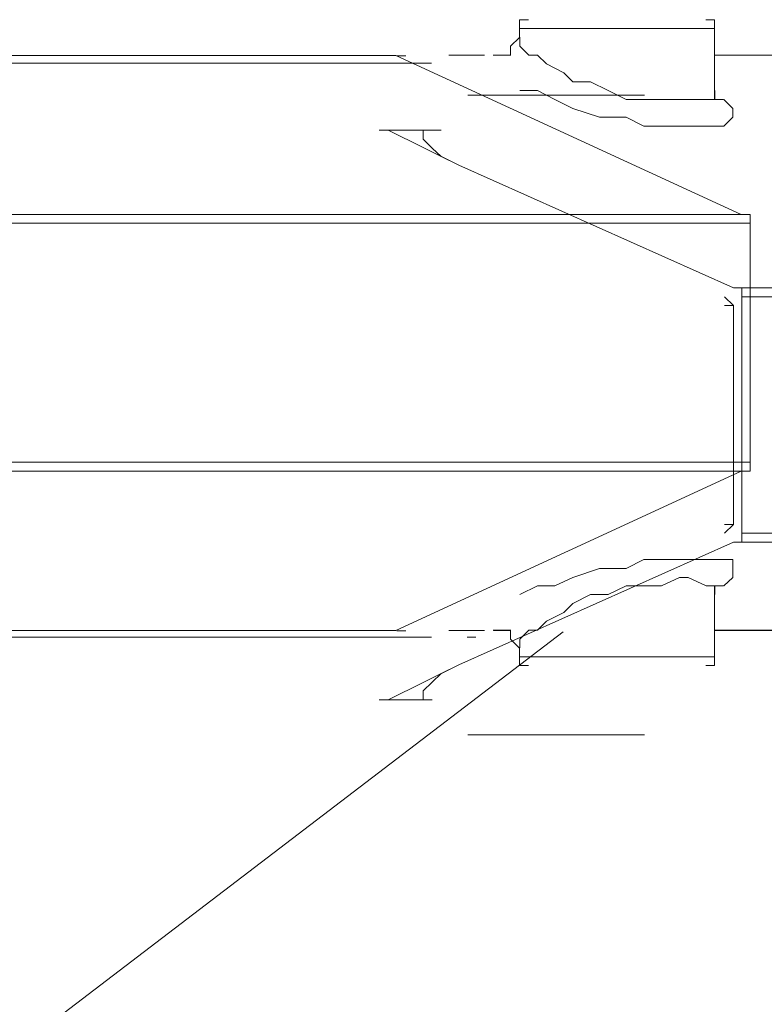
# Model space of a CAD drawing. Extents: x 44 to 177, y -263 to -14.
# Tile 73 of 256: x 140.55 to 142.14, y -200.78 to -198.68. Entities that reach past the tile are written whole.
import ezdxf

# ---------------------------------------------------------------- set-up
doc = ezdxf.new("R2010")
doc.units = 0
doc.header["$MEASUREMENT"] = 0
doc.layers.add('Livello 1', color=7, linetype='Continuous', lineweight=0)

# ---------------------------------------------------------------- blocks, each defined once
blk = doc.blocks.new('Block_0')
at = {"layer": 'Livello 1', "color": 250, "lineweight": 9, "true_color": 0x333333}
for points, knots in [([(141.6404, -198.6761), (141.6404, -198.6761), (141.6214, -198.6761), (141.6214, -198.6761), (141.6214, -198.6761), (141.6214, -198.6951), (141.6214, -198.6951)], [0, 0, 0, 0, 1, 1, 1, 2, 2, 2, 2]), ([(142.0384, -198.6951), (142.0384, -198.6951), (142.0384, -198.6951), (142.0384, -198.6951), (142.0384, -198.6951), (142.0384, -198.6761), (142.0384, -198.6761), (142.0384, -198.6761), (142.0194, -198.6761), (142.0194, -198.6761)], [0, 0, 0, 0, 1, 1, 1, 2, 2, 2, 3, 3, 3, 3]), ([(142.0391, -198.6948), (142.0391, -198.6948), (142.0391, -198.6948), (142.0391, -198.6948), (142.0391, -198.6948), (142.0201, -198.6948), (142.0201, -198.6948), (142.0201, -198.6948), (141.9821, -198.6948), (141.9821, -198.6948), (141.9821, -198.6948), (141.9061, -198.6948), (141.9061, -198.6948), (141.9061, -198.6948), (141.8301, -198.6948), (141.8301, -198.6948), (141.8301, -198.6948), (141.7351, -198.6948), (141.7351, -198.6948), (141.7351, -198.6948), (141.6791, -198.6948), (141.6791, -198.6948), (141.6791, -198.6948), (141.6221, -198.6948), (141.6221, -198.6948)], [0, 0, 0, 0, 1, 1, 1, 2, 2, 2, 3, 3, 3, 4, 4, 4, 5, 5, 5, 6, 6, 6, 7, 7, 7, 8, 8, 8, 8]), ([(141.6214, -198.7141), (141.6214, -198.7141), (141.6024, -198.7331), (141.6024, -198.7331), (141.6024, -198.7331), (141.6024, -198.7521), (141.6024, -198.7521)], [0, 0, 0, 0, 1, 1, 1, 2, 2, 2, 2]), ([(141.6221, -198.7138), (141.6221, -198.7138), (141.6221, -198.7138), (141.6221, -198.7138), (141.6221, -198.7138), (141.6221, -198.7328), (141.6221, -198.7328), (141.6221, -198.7328), (141.6411, -198.7518), (141.6411, -198.7518), (141.6411, -198.7518), (141.6601, -198.7518), (141.6601, -198.7518), (141.6601, -198.7518), (141.6791, -198.7708), (141.6791, -198.7708), (141.6791, -198.7708), (141.7161, -198.7898), (141.7161, -198.7898), (141.7161, -198.7898), (141.7351, -198.8088), (141.7351, -198.8088), (141.7351, -198.8088), (141.7731, -198.8088), (141.7731, -198.8088), (141.7731, -198.8088), (141.8111, -198.8278), (141.8111, -198.8278), (141.8111, -198.8278), (141.8491, -198.8468), (141.8491, -198.8468), (141.8491, -198.8468), (141.8871, -198.8468), (141.8871, -198.8468), (141.8871, -198.8468), (141.9251, -198.8468), (141.9251, -198.8468), (141.9251, -198.8468), (141.9631, -198.8468), (141.9631, -198.8468), (141.9631, -198.8468), (141.9821, -198.8468), (141.9821, -198.8468), (141.9821, -198.8468), (142.0201, -198.8468), (142.0201, -198.8468), (142.0201, -198.8468), (142.0391, -198.8468), (142.0391, -198.8468), (142.0391, -198.8468), (142.0391, -198.8278), (142.0391, -198.8278)], [0, 0, 0, 0, 1, 1, 1, 2, 2, 2, 3, 3, 3, 4, 4, 4, 5, 5, 5, 6, 6, 6, 7, 7, 7, 8, 8, 8, 9, 9, 9, 10, 10, 10, 11, 11, 11, 12, 12, 12, 13, 13, 13, 14, 14, 14, 15, 15, 15, 16, 16, 16, 17, 17, 17, 17]), ([(90.7283, -198.7525), (90.7283, -198.7525), (91.5993, -198.7525), (91.5993, -198.7525), (91.5993, -198.7525), (92.5073, -198.7525), (92.5073, -198.7525), (92.5073, -198.7525), (93.4353, -198.7525), (93.4353, -198.7525), (93.4353, -198.7525), (94.3813, -198.7525), (94.3813, -198.7525), (94.3813, -198.7525), (95.3463, -198.7525), (95.3463, -198.7525), (95.3463, -198.7525), (96.3493, -198.7525), (96.3493, -198.7525), (96.3493, -198.7525), (97.3533, -198.7525), (97.3533, -198.7525), (97.3533, -198.7525), (98.3943, -198.7525), (98.3943, -198.7525), (98.3943, -198.7525), (99.4343, -198.7525), (99.4343, -198.7525), (99.4343, -198.7525), (100.5133, -198.7525), (100.5133, -198.7525), (100.5133, -198.7525), (101.5923, -198.7525), (101.5923, -198.7525), (101.5923, -198.7525), (102.6903, -198.7525), (102.6903, -198.7525), (102.6903, -198.7525), (103.8073, -198.7525), (103.8073, -198.7525), (103.8073, -198.7525), (104.9233, -198.7525), (104.9233, -198.7525), (104.9233, -198.7525), (106.0593, -198.7525), (106.0593, -198.7525), (106.0593, -198.7525), (107.2133, -198.7525), (107.2133, -198.7525), (107.2133, -198.7525), (108.3683, -198.7525), (108.3683, -198.7525), (108.3683, -198.7525), (109.5413, -198.7525), (109.5413, -198.7525), (109.5413, -198.7525), (110.7153, -198.7525), (110.7153, -198.7525), (110.7153, -198.7525), (111.8883, -198.7525), (111.8883, -198.7525), (111.8883, -198.7525), (113.0803, -198.7525), (113.0803, -198.7525), (113.0803, -198.7525), (114.2543, -198.7525), (114.2543, -198.7525), (114.2543, -198.7525), (115.4463, -198.7525), (115.4463, -198.7525), (115.4463, -198.7525), (116.6393, -198.7525), (116.6393, -198.7525), (116.6393, -198.7525), (117.8123, -198.7525), (117.8123, -198.7525), (117.8123, -198.7525), (119.0043, -198.7525), (119.0043, -198.7525), (119.0043, -198.7525), (120.1783, -198.7525), (120.1783, -198.7525), (120.1783, -198.7525), (121.3703, -198.7525), (121.3703, -198.7525), (121.3703, -198.7525), (122.5443, -198.7525), (122.5443, -198.7525), (122.5443, -198.7525), (123.6983, -198.7525), (123.6983, -198.7525), (123.6983, -198.7525), (124.8533, -198.7525), (124.8533, -198.7525), (124.8533, -198.7525), (126.0073, -198.7525), (126.0073, -198.7525), (126.0073, -198.7525), (127.1433, -198.7525), (127.1433, -198.7525), (127.1433, -198.7525), (128.2783, -198.7525), (128.2783, -198.7525), (128.2783, -198.7525), (129.3763, -198.7525), (129.3763, -198.7525), (129.3763, -198.7525), (130.4933, -198.7525), (130.4933, -198.7525), (130.4933, -198.7525), (131.5723, -198.7525), (131.5723, -198.7525), (131.5723, -198.7525), (132.6313, -198.7525), (132.6313, -198.7525), (132.6313, -198.7525), (133.6913, -198.7525), (133.6913, -198.7525), (133.6913, -198.7525), (134.7133, -198.7525), (134.7133, -198.7525), (134.7133, -198.7525), (135.7353, -198.7525), (135.7353, -198.7525), (135.7353, -198.7525), (136.7203, -198.7525), (136.7203, -198.7525), (136.7203, -198.7525), (137.7043, -198.7525), (137.7043, -198.7525), (137.7043, -198.7525), (138.6503, -198.7525), (138.6503, -198.7525), (138.6503, -198.7525), (139.5773, -198.7525), (139.5773, -198.7525), (139.5773, -198.7525), (140.4673, -198.7525), (140.4673, -198.7525), (140.4673, -198.7525), (141.3383, -198.7525), (141.3383, -198.7525)], [0, 0, 0, 0, 1, 1, 1, 2, 2, 2, 3, 3, 3, 4, 4, 4, 5, 5, 5, 6, 6, 6, 7, 7, 7, 8, 8, 8, 9, 9, 9, 10, 10, 10, 11, 11, 11, 12, 12, 12, 13, 13, 13, 14, 14, 14, 15, 15, 15, 16, 16, 16, 17, 17, 17, 18, 18, 18, 19, 19, 19, 20, 20, 20, 21, 21, 21, 22, 22, 22, 23, 23, 23, 24, 24, 24, 25, 25, 25, 26, 26, 26, 27, 27, 27, 28, 28, 28, 29, 29, 29, 30, 30, 30, 31, 31, 31, 32, 32, 32, 33, 33, 33, 34, 34, 34, 35, 35, 35, 36, 36, 36, 37, 37, 37, 38, 38, 38, 39, 39, 39, 40, 40, 40, 41, 41, 41, 42, 42, 42, 43, 43, 43, 44, 44, 44, 45, 45, 45, 46, 46, 46, 47, 47, 47, 47]), ([(141.3573, -198.7525), (141.3573, -198.7525), (140.4863, -198.7525), (140.4863, -198.7525), (140.4863, -198.7525), (139.5773, -198.7525), (139.5773, -198.7525), (139.5773, -198.7525), (138.6503, -198.7525), (138.6503, -198.7525), (138.6503, -198.7525), (137.7043, -198.7525), (137.7043, -198.7525), (137.7043, -198.7525), (136.7393, -198.7525), (136.7393, -198.7525), (136.7393, -198.7525), (135.7353, -198.7525), (135.7353, -198.7525), (135.7353, -198.7525), (134.7323, -198.7525), (134.7323, -198.7525), (134.7323, -198.7525), (133.6913, -198.7525), (133.6913, -198.7525), (133.6913, -198.7525), (132.6503, -198.7525), (132.6503, -198.7525), (132.6503, -198.7525), (131.5723, -198.7525), (131.5723, -198.7525), (131.5723, -198.7525), (130.4933, -198.7525), (130.4933, -198.7525), (130.4933, -198.7525), (129.3953, -198.7525), (129.3953, -198.7525), (129.3953, -198.7525), (128.2783, -198.7525), (128.2783, -198.7525), (128.2783, -198.7525), (127.1433, -198.7525), (127.1433, -198.7525), (127.1433, -198.7525), (126.0073, -198.7525), (126.0073, -198.7525), (126.0073, -198.7525), (124.8723, -198.7525), (124.8723, -198.7525), (124.8723, -198.7525), (123.6983, -198.7525), (123.6983, -198.7525), (123.6983, -198.7525), (122.5443, -198.7525), (122.5443, -198.7525), (122.5443, -198.7525), (121.3703, -198.7525), (121.3703, -198.7525), (121.3703, -198.7525), (120.1783, -198.7525), (120.1783, -198.7525), (120.1783, -198.7525), (119.0043, -198.7525), (119.0043, -198.7525), (119.0043, -198.7525), (117.8123, -198.7525), (117.8123, -198.7525), (117.8123, -198.7525), (116.6393, -198.7525), (116.6393, -198.7525), (116.6393, -198.7525), (115.4463, -198.7525), (115.4463, -198.7525), (115.4463, -198.7525), (114.2543, -198.7525), (114.2543, -198.7525), (114.2543, -198.7525), (113.0623, -198.7525), (113.0623, -198.7525), (113.0623, -198.7525), (111.8883, -198.7525), (111.8883, -198.7525), (111.8883, -198.7525), (110.7153, -198.7525), (110.7153, -198.7525), (110.7153, -198.7525), (109.5413, -198.7525), (109.5413, -198.7525), (109.5413, -198.7525), (108.3683, -198.7525), (108.3683, -198.7525), (108.3683, -198.7525), (107.2133, -198.7525), (107.2133, -198.7525), (107.2133, -198.7525), (106.0593, -198.7525), (106.0593, -198.7525), (106.0593, -198.7525), (104.9233, -198.7525), (104.9233, -198.7525), (104.9233, -198.7525), (103.8073, -198.7525), (103.8073, -198.7525), (103.8073, -198.7525), (102.6903, -198.7525), (102.6903, -198.7525), (102.6903, -198.7525), (101.5923, -198.7525), (101.5923, -198.7525), (101.5923, -198.7525), (100.4943, -198.7525), (100.4943, -198.7525), (100.4943, -198.7525), (99.4343, -198.7525), (99.4343, -198.7525), (99.4343, -198.7525), (98.3753, -198.7525), (98.3753, -198.7525), (98.3753, -198.7525), (97.3533, -198.7525), (97.3533, -198.7525), (97.3533, -198.7525), (96.3313, -198.7525), (96.3313, -198.7525), (96.3313, -198.7525), (95.3463, -198.7525), (95.3463, -198.7525), (95.3463, -198.7525), (94.3623, -198.7525), (94.3623, -198.7525), (94.3623, -198.7525), (93.4163, -198.7525), (93.4163, -198.7525), (93.4163, -198.7525), (92.4883, -198.7525), (92.4883, -198.7525), (92.4883, -198.7525), (91.5993, -198.7525), (91.5993, -198.7525), (91.5993, -198.7525), (90.7283, -198.7525), (90.7283, -198.7525)], [0, 0, 0, 0, 1, 1, 1, 2, 2, 2, 3, 3, 3, 4, 4, 4, 5, 5, 5, 6, 6, 6, 7, 7, 7, 8, 8, 8, 9, 9, 9, 10, 10, 10, 11, 11, 11, 12, 12, 12, 13, 13, 13, 14, 14, 14, 15, 15, 15, 16, 16, 16, 17, 17, 17, 18, 18, 18, 19, 19, 19, 20, 20, 20, 21, 21, 21, 22, 22, 22, 23, 23, 23, 24, 24, 24, 25, 25, 25, 26, 26, 26, 27, 27, 27, 28, 28, 28, 29, 29, 29, 30, 30, 30, 31, 31, 31, 32, 32, 32, 33, 33, 33, 34, 34, 34, 35, 35, 35, 36, 36, 36, 37, 37, 37, 38, 38, 38, 39, 39, 39, 40, 40, 40, 41, 41, 41, 42, 42, 42, 43, 43, 43, 44, 44, 44, 45, 45, 45, 46, 46, 46, 47, 47, 47, 47]), ([(141.5651, -198.7518), (141.5651, -198.7518), (141.5841, -198.7518), (141.5841, -198.7518), (141.5841, -198.7518), (141.6031, -198.7518), (141.6031, -198.7518)], [0, 0, 0, 0, 1, 1, 1, 2, 2, 2, 2]), ([(141.4332, -198.7689), (141.4332, -198.7689), (140.7892, -198.7689), (140.7892, -198.7689), (140.7892, -198.7689), (139.8982, -198.7689), (139.8982, -198.7689), (139.8982, -198.7689), (138.9882, -198.7689), (138.9882, -198.7689), (138.9882, -198.7689), (138.0602, -198.7689), (138.0602, -198.7689), (138.0602, -198.7689), (137.0932, -198.7689), (137.0932, -198.7689), (137.0932, -198.7689), (136.1262, -198.7689), (136.1262, -198.7689), (136.1262, -198.7689), (135.1222, -198.7689), (135.1222, -198.7689), (135.1222, -198.7689), (134.0982, -198.7689), (134.0982, -198.7689), (134.0982, -198.7689), (133.0562, -198.7689), (133.0562, -198.7689), (133.0562, -198.7689), (131.9942, -198.7689), (131.9942, -198.7689), (131.9942, -198.7689), (130.9332, -198.7689), (130.9332, -198.7689), (130.9332, -198.7689), (129.8342, -198.7689), (129.8342, -198.7689), (129.8342, -198.7689), (128.7342, -198.7689), (128.7342, -198.7689), (128.7342, -198.7689), (127.6352, -198.7689), (127.6352, -198.7689), (127.6352, -198.7689), (126.4982, -198.7689), (126.4982, -198.7689)], [0, 0, 0, 0, 1, 1, 1, 2, 2, 2, 3, 3, 3, 4, 4, 4, 5, 5, 5, 6, 6, 6, 7, 7, 7, 8, 8, 8, 9, 9, 9, 10, 10, 10, 11, 11, 11, 12, 12, 12, 13, 13, 13, 14, 14, 14, 15, 15, 15, 15]), ([(141.5106, -198.8376), (141.5106, -198.8376), (141.5106, -198.8376), (141.5106, -198.8376), (141.5106, -198.8376), (141.5676, -198.8376), (141.5676, -198.8376), (141.5676, -198.8376), (141.6236, -198.8376), (141.6236, -198.8376), (141.6236, -198.8376), (141.6996, -198.8376), (141.6996, -198.8376), (141.6996, -198.8376), (141.7756, -198.8376), (141.7756, -198.8376), (141.7756, -198.8376), (141.8326, -198.8376), (141.8326, -198.8376), (141.8326, -198.8376), (141.8696, -198.8376), (141.8696, -198.8376), (141.8696, -198.8376), (141.8886, -198.8376), (141.8886, -198.8376)], [0, 0, 0, 0, 1, 1, 1, 2, 2, 2, 3, 3, 3, 4, 4, 4, 5, 5, 5, 6, 6, 6, 7, 7, 7, 8, 8, 8, 8]), ([(142.0581, -198.8468), (142.0581, -198.8468), (142.0581, -198.8468), (142.0581, -198.8468), (142.0581, -198.8468), (142.0771, -198.8658), (142.0771, -198.8658), (142.0771, -198.8658), (142.0771, -198.8848), (142.0771, -198.8848), (142.0771, -198.8848), (142.0581, -198.9038), (142.0581, -198.9038), (142.0581, -198.9038), (142.0391, -198.9038), (142.0391, -198.9038), (142.0391, -198.9038), (142.0011, -198.9038), (142.0011, -198.9038), (142.0011, -198.9038), (141.9821, -198.9038), (141.9821, -198.9038), (141.9821, -198.9038), (141.9251, -198.9038), (141.9251, -198.9038), (141.9251, -198.9038), (141.8871, -198.9038), (141.8871, -198.9038), (141.8871, -198.9038), (141.8491, -198.8848), (141.8491, -198.8848), (141.8491, -198.8848), (141.7921, -198.8848), (141.7921, -198.8848), (141.7921, -198.8848), (141.7351, -198.8658), (141.7351, -198.8658), (141.7351, -198.8658), (141.6971, -198.8468), (141.6971, -198.8468), (141.6971, -198.8468), (141.6601, -198.8278), (141.6601, -198.8278), (141.6601, -198.8278), (141.6221, -198.8278), (141.6221, -198.8278)], [0, 0, 0, 0, 1, 1, 1, 2, 2, 2, 3, 3, 3, 4, 4, 4, 5, 5, 5, 6, 6, 6, 7, 7, 7, 8, 8, 8, 9, 9, 9, 10, 10, 10, 11, 11, 11, 12, 12, 12, 13, 13, 13, 14, 14, 14, 15, 15, 15, 15]), ([(142.0384, -198.8471), (142.0384, -198.8471), (142.0574, -198.8471), (142.0574, -198.8471), (142.0574, -198.8471), (142.0384, -198.8471), (142.0384, -198.8471), (142.0384, -198.8471), (142.0384, -198.8281), (142.0384, -198.8281)], [0, 0, 0, 0, 1, 1, 1, 2, 2, 2, 3, 3, 3, 3]), ([(141.3406, -198.9126), (141.3406, -198.9126), (141.3406, -198.9126), (141.3406, -198.9126), (141.3406, -198.9126), (141.3216, -198.9126), (141.3216, -198.9126)], [0, 0, 0, 0, 1, 1, 1, 2, 2, 2, 2]), ([(141.4916, -198.9876), (141.4916, -198.9876), (141.4536, -198.9686), (141.4536, -198.9686), (141.4536, -198.9686), (141.4346, -198.9506), (141.4346, -198.9506), (141.4346, -198.9506), (141.4156, -198.9316), (141.4156, -198.9316), (141.4156, -198.9316), (141.4156, -198.9126), (141.4156, -198.9126)], [0, 0, 0, 0, 1, 1, 1, 2, 2, 2, 3, 3, 3, 4, 4, 4, 4]), ([(89.9713, -199.0925), (89.9713, -199.0925), (90.8613, -199.0925), (90.8613, -199.0925), (90.8613, -199.0925), (91.7693, -199.0925), (91.7693, -199.0925), (91.7693, -199.0925), (92.6973, -199.0925), (92.6973, -199.0925), (92.6973, -199.0925), (93.6433, -199.0925), (93.6433, -199.0925), (93.6433, -199.0925), (94.6273, -199.0925), (94.6273, -199.0925), (94.6273, -199.0925), (95.6303, -199.0925), (95.6303, -199.0925), (95.6303, -199.0925), (96.6523, -199.0925), (96.6523, -199.0925), (96.6523, -199.0925), (97.6743, -199.0925), (97.6743, -199.0925), (97.6743, -199.0925), (98.7343, -199.0925), (98.7343, -199.0925), (98.7343, -199.0925), (99.8133, -199.0925), (99.8133, -199.0925), (99.8133, -199.0925), (100.9113, -199.0925), (100.9113, -199.0925), (100.9113, -199.0925), (102.0083, -199.0925), (102.0083, -199.0925), (102.0083, -199.0925), (103.1253, -199.0925), (103.1253, -199.0925), (103.1253, -199.0925), (104.2613, -199.0925), (104.2613, -199.0925), (104.2613, -199.0925), (105.3963, -199.0925), (105.3963, -199.0925), (105.3963, -199.0925), (106.5513, -199.0925), (106.5513, -199.0925), (106.5513, -199.0925), (107.7243, -199.0925), (107.7243, -199.0925), (107.7243, -199.0925), (108.8983, -199.0925), (108.8983, -199.0925), (108.8983, -199.0925), (110.0713, -199.0925), (110.0713, -199.0925), (110.0713, -199.0925), (111.2643, -199.0925), (111.2643, -199.0925), (111.2643, -199.0925), (112.4563, -199.0925), (112.4563, -199.0925), (112.4563, -199.0925), (113.6483, -199.0925), (113.6483, -199.0925), (113.6483, -199.0925), (114.8413, -199.0925), (114.8413, -199.0925), (114.8413, -199.0925), (116.0333, -199.0925), (116.0333, -199.0925), (116.0333, -199.0925), (117.2253, -199.0925), (117.2253, -199.0925), (117.2253, -199.0925), (118.4373, -199.0925), (118.4373, -199.0925), (118.4373, -199.0925), (119.6293, -199.0925), (119.6293, -199.0925), (119.6293, -199.0925), (120.8213, -199.0925), (120.8213, -199.0925), (120.8213, -199.0925), (121.9953, -199.0925), (121.9953, -199.0925), (121.9953, -199.0925), (123.1873, -199.0925), (123.1873, -199.0925), (123.1873, -199.0925), (124.3613, -199.0925), (124.3613, -199.0925), (124.3613, -199.0925), (125.5153, -199.0925), (125.5153, -199.0925), (125.5153, -199.0925), (126.6703, -199.0925), (126.6703, -199.0925), (126.6703, -199.0925), (127.8243, -199.0925), (127.8243, -199.0925), (127.8243, -199.0925), (128.9413, -199.0925), (128.9413, -199.0925), (128.9413, -199.0925), (130.0763, -199.0925), (130.0763, -199.0925), (130.0763, -199.0925), (131.1743, -199.0925), (131.1743, -199.0925), (131.1743, -199.0925), (132.2723, -199.0925), (132.2723, -199.0925), (132.2723, -199.0925), (133.3323, -199.0925), (133.3323, -199.0925), (133.3323, -199.0925), (134.3923, -199.0925), (134.3923, -199.0925), (134.3923, -199.0925), (135.4333, -199.0925), (135.4333, -199.0925), (135.4333, -199.0925), (136.4553, -199.0925), (136.4553, -199.0925), (136.4553, -199.0925), (137.4583, -199.0925), (137.4583, -199.0925), (137.4583, -199.0925), (138.4233, -199.0925), (138.4233, -199.0925), (138.4233, -199.0925), (139.3883, -199.0925), (139.3883, -199.0925), (139.3883, -199.0925), (140.3163, -199.0925), (140.3163, -199.0925), (140.3163, -199.0925), (141.2243, -199.0925), (141.2243, -199.0925), (141.2243, -199.0925), (142.0953, -199.0925), (142.0953, -199.0925)], [0, 0, 0, 0, 1, 1, 1, 2, 2, 2, 3, 3, 3, 4, 4, 4, 5, 5, 5, 6, 6, 6, 7, 7, 7, 8, 8, 8, 9, 9, 9, 10, 10, 10, 11, 11, 11, 12, 12, 12, 13, 13, 13, 14, 14, 14, 15, 15, 15, 16, 16, 16, 17, 17, 17, 18, 18, 18, 19, 19, 19, 20, 20, 20, 21, 21, 21, 22, 22, 22, 23, 23, 23, 24, 24, 24, 25, 25, 25, 26, 26, 26, 27, 27, 27, 28, 28, 28, 29, 29, 29, 30, 30, 30, 31, 31, 31, 32, 32, 32, 33, 33, 33, 34, 34, 34, 35, 35, 35, 36, 36, 36, 37, 37, 37, 38, 38, 38, 39, 39, 39, 40, 40, 40, 41, 41, 41, 42, 42, 42, 43, 43, 43, 44, 44, 44, 45, 45, 45, 46, 46, 46, 47, 47, 47, 48, 48, 48, 48]), ([(142.0953, -199.0925), (142.0953, -199.0925), (142.0953, -199.0925), (142.0953, -199.0925), (142.0953, -199.0925), (142.1143, -199.0925), (142.1143, -199.0925), (142.1143, -199.0925), (142.1143, -199.1115), (142.1143, -199.1115)], [0, 0, 0, 0, 1, 1, 1, 2, 2, 2, 3, 3, 3, 3]), ([(142.1143, -199.1115), (142.1143, -199.1115), (141.2243, -199.1115), (141.2243, -199.1115), (141.2243, -199.1115), (140.3163, -199.1115), (140.3163, -199.1115), (140.3163, -199.1115), (139.3883, -199.1115), (139.3883, -199.1115), (139.3883, -199.1115), (138.4423, -199.1115), (138.4423, -199.1115), (138.4423, -199.1115), (137.4583, -199.1115), (137.4583, -199.1115), (137.4583, -199.1115), (136.4553, -199.1115), (136.4553, -199.1115), (136.4553, -199.1115), (135.4333, -199.1115), (135.4333, -199.1115), (135.4333, -199.1115), (134.3923, -199.1115), (134.3923, -199.1115), (134.3923, -199.1115), (133.3513, -199.1115), (133.3513, -199.1115), (133.3513, -199.1115), (132.2723, -199.1115), (132.2723, -199.1115), (132.2723, -199.1115), (131.1743, -199.1115), (131.1743, -199.1115), (131.1743, -199.1115), (130.0763, -199.1115), (130.0763, -199.1115), (130.0763, -199.1115), (128.9603, -199.1115), (128.9603, -199.1115), (128.9603, -199.1115), (127.8243, -199.1115), (127.8243, -199.1115), (127.8243, -199.1115), (126.6703, -199.1115), (126.6703, -199.1115), (126.6703, -199.1115), (125.5153, -199.1115), (125.5153, -199.1115), (125.5153, -199.1115), (124.3613, -199.1115), (124.3613, -199.1115), (124.3613, -199.1115), (123.1873, -199.1115), (123.1873, -199.1115), (123.1873, -199.1115), (121.9953, -199.1115), (121.9953, -199.1115), (121.9953, -199.1115), (120.8213, -199.1115), (120.8213, -199.1115), (120.8213, -199.1115), (119.6293, -199.1115), (119.6293, -199.1115), (119.6293, -199.1115), (118.4373, -199.1115), (118.4373, -199.1115), (118.4373, -199.1115), (117.2443, -199.1115), (117.2443, -199.1115), (117.2443, -199.1115), (116.0333, -199.1115), (116.0333, -199.1115), (116.0333, -199.1115), (114.8413, -199.1115), (114.8413, -199.1115), (114.8413, -199.1115), (113.6483, -199.1115), (113.6483, -199.1115), (113.6483, -199.1115), (112.4563, -199.1115), (112.4563, -199.1115), (112.4563, -199.1115), (111.2643, -199.1115), (111.2643, -199.1115), (111.2643, -199.1115), (110.0713, -199.1115), (110.0713, -199.1115), (110.0713, -199.1115), (108.8983, -199.1115), (108.8983, -199.1115), (108.8983, -199.1115), (107.7243, -199.1115), (107.7243, -199.1115), (107.7243, -199.1115), (106.5513, -199.1115), (106.5513, -199.1115), (106.5513, -199.1115), (105.3963, -199.1115), (105.3963, -199.1115), (105.3963, -199.1115), (104.2613, -199.1115), (104.2613, -199.1115), (104.2613, -199.1115), (103.1253, -199.1115), (103.1253, -199.1115), (103.1253, -199.1115), (102.0083, -199.1115), (102.0083, -199.1115), (102.0083, -199.1115), (100.8923, -199.1115), (100.8923, -199.1115), (100.8923, -199.1115), (99.8133, -199.1115), (99.8133, -199.1115), (99.8133, -199.1115), (98.7343, -199.1115), (98.7343, -199.1115), (98.7343, -199.1115), (97.6743, -199.1115), (97.6743, -199.1115), (97.6743, -199.1115), (96.6333, -199.1115), (96.6333, -199.1115), (96.6333, -199.1115), (95.6113, -199.1115), (95.6113, -199.1115), (95.6113, -199.1115), (94.6273, -199.1115), (94.6273, -199.1115), (94.6273, -199.1115), (93.6433, -199.1115), (93.6433, -199.1115), (93.6433, -199.1115), (92.6783, -199.1115), (92.6783, -199.1115), (92.6783, -199.1115), (91.7503, -199.1115), (91.7503, -199.1115), (91.7503, -199.1115), (90.8423, -199.1115), (90.8423, -199.1115), (90.8423, -199.1115), (89.9713, -199.1115), (89.9713, -199.1115)], [0, 0, 0, 0, 1, 1, 1, 2, 2, 2, 3, 3, 3, 4, 4, 4, 5, 5, 5, 6, 6, 6, 7, 7, 7, 8, 8, 8, 9, 9, 9, 10, 10, 10, 11, 11, 11, 12, 12, 12, 13, 13, 13, 14, 14, 14, 15, 15, 15, 16, 16, 16, 17, 17, 17, 18, 18, 18, 19, 19, 19, 20, 20, 20, 21, 21, 21, 22, 22, 22, 23, 23, 23, 24, 24, 24, 25, 25, 25, 26, 26, 26, 27, 27, 27, 28, 28, 28, 29, 29, 29, 30, 30, 30, 31, 31, 31, 32, 32, 32, 33, 33, 33, 34, 34, 34, 35, 35, 35, 36, 36, 36, 37, 37, 37, 38, 38, 38, 39, 39, 39, 40, 40, 40, 41, 41, 41, 42, 42, 42, 43, 43, 43, 44, 44, 44, 45, 45, 45, 46, 46, 46, 47, 47, 47, 48, 48, 48, 48]), ([(142.0966, -199.2686), (142.0966, -199.2686), (142.0966, -199.2686), (142.0966, -199.2686), (142.0966, -199.2686), (142.0966, -199.2496), (142.0966, -199.2496), (142.0966, -199.2496), (142.0786, -199.2496), (142.0786, -199.2496)], [0, 0, 0, 0, 1, 1, 1, 2, 2, 2, 3, 3, 3, 3]), ([(89.9713, -199.6225), (89.9713, -199.6225), (90.8423, -199.6225), (90.8423, -199.6225), (90.8423, -199.6225), (91.7503, -199.6225), (91.7503, -199.6225), (91.7503, -199.6225), (92.6783, -199.6225), (92.6783, -199.6225), (92.6783, -199.6225), (93.6433, -199.6225), (93.6433, -199.6225), (93.6433, -199.6225), (94.6273, -199.6225), (94.6273, -199.6225), (94.6273, -199.6225), (95.6113, -199.6225), (95.6113, -199.6225), (95.6113, -199.6225), (96.6333, -199.6225), (96.6333, -199.6225), (96.6333, -199.6225), (97.6743, -199.6225), (97.6743, -199.6225), (97.6743, -199.6225), (98.7343, -199.6225), (98.7343, -199.6225), (98.7343, -199.6225), (99.8133, -199.6225), (99.8133, -199.6225), (99.8133, -199.6225), (100.8923, -199.6225), (100.8923, -199.6225), (100.8923, -199.6225), (102.0083, -199.6225), (102.0083, -199.6225), (102.0083, -199.6225), (103.1253, -199.6225), (103.1253, -199.6225), (103.1253, -199.6225), (104.2613, -199.6225), (104.2613, -199.6225), (104.2613, -199.6225), (105.3963, -199.6225), (105.3963, -199.6225), (105.3963, -199.6225), (106.5513, -199.6225), (106.5513, -199.6225), (106.5513, -199.6225), (107.7243, -199.6225), (107.7243, -199.6225), (107.7243, -199.6225), (108.8983, -199.6225), (108.8983, -199.6225), (108.8983, -199.6225), (110.0713, -199.6225), (110.0713, -199.6225), (110.0713, -199.6225), (111.2643, -199.6225), (111.2643, -199.6225), (111.2643, -199.6225), (112.4563, -199.6225), (112.4563, -199.6225), (112.4563, -199.6225), (113.6483, -199.6225), (113.6483, -199.6225), (113.6483, -199.6225), (114.8413, -199.6225), (114.8413, -199.6225), (114.8413, -199.6225), (116.0333, -199.6225), (116.0333, -199.6225), (116.0333, -199.6225), (117.2443, -199.6225), (117.2443, -199.6225), (117.2443, -199.6225), (118.4373, -199.6225), (118.4373, -199.6225), (118.4373, -199.6225), (119.6293, -199.6225), (119.6293, -199.6225), (119.6293, -199.6225), (120.8213, -199.6225), (120.8213, -199.6225), (120.8213, -199.6225), (121.9953, -199.6225), (121.9953, -199.6225), (121.9953, -199.6225), (123.1873, -199.6225), (123.1873, -199.6225), (123.1873, -199.6225), (124.3613, -199.6225), (124.3613, -199.6225), (124.3613, -199.6225), (125.5153, -199.6225), (125.5153, -199.6225), (125.5153, -199.6225), (126.6703, -199.6225), (126.6703, -199.6225), (126.6703, -199.6225), (127.8243, -199.6225), (127.8243, -199.6225), (127.8243, -199.6225), (128.9603, -199.6225), (128.9603, -199.6225), (128.9603, -199.6225), (130.0763, -199.6225), (130.0763, -199.6225), (130.0763, -199.6225), (131.1743, -199.6225), (131.1743, -199.6225), (131.1743, -199.6225), (132.2723, -199.6225), (132.2723, -199.6225), (132.2723, -199.6225), (133.3513, -199.6225), (133.3513, -199.6225), (133.3513, -199.6225), (134.3923, -199.6225), (134.3923, -199.6225), (134.3923, -199.6225), (135.4333, -199.6225), (135.4333, -199.6225), (135.4333, -199.6225), (136.4553, -199.6225), (136.4553, -199.6225), (136.4553, -199.6225), (137.4583, -199.6225), (137.4583, -199.6225), (137.4583, -199.6225), (138.4423, -199.6225), (138.4423, -199.6225), (138.4423, -199.6225), (139.3883, -199.6225), (139.3883, -199.6225), (139.3883, -199.6225), (140.3163, -199.6225), (140.3163, -199.6225), (140.3163, -199.6225), (141.2243, -199.6225), (141.2243, -199.6225), (141.2243, -199.6225), (142.1143, -199.6225), (142.1143, -199.6225)], [0, 0, 0, 0, 1, 1, 1, 2, 2, 2, 3, 3, 3, 4, 4, 4, 5, 5, 5, 6, 6, 6, 7, 7, 7, 8, 8, 8, 9, 9, 9, 10, 10, 10, 11, 11, 11, 12, 12, 12, 13, 13, 13, 14, 14, 14, 15, 15, 15, 16, 16, 16, 17, 17, 17, 18, 18, 18, 19, 19, 19, 20, 20, 20, 21, 21, 21, 22, 22, 22, 23, 23, 23, 24, 24, 24, 25, 25, 25, 26, 26, 26, 27, 27, 27, 28, 28, 28, 29, 29, 29, 30, 30, 30, 31, 31, 31, 32, 32, 32, 33, 33, 33, 34, 34, 34, 35, 35, 35, 36, 36, 36, 37, 37, 37, 38, 38, 38, 39, 39, 39, 40, 40, 40, 41, 41, 41, 42, 42, 42, 43, 43, 43, 44, 44, 44, 45, 45, 45, 46, 46, 46, 47, 47, 47, 48, 48, 48, 48]), ([(142.1143, -199.6225), (142.1143, -199.6225), (142.1143, -199.6225), (142.1143, -199.6225), (142.1143, -199.6225), (142.1143, -199.6415), (142.1143, -199.6415), (142.1143, -199.6415), (142.0953, -199.6415), (142.0953, -199.6415)], [0, 0, 0, 0, 1, 1, 1, 2, 2, 2, 3, 3, 3, 3]), ([(142.0953, -199.6415), (142.0953, -199.6415), (141.2243, -199.6415), (141.2243, -199.6415), (141.2243, -199.6415), (140.3163, -199.6415), (140.3163, -199.6415), (140.3163, -199.6415), (139.3883, -199.6415), (139.3883, -199.6415), (139.3883, -199.6415), (138.4233, -199.6415), (138.4233, -199.6415), (138.4233, -199.6415), (137.4583, -199.6415), (137.4583, -199.6415), (137.4583, -199.6415), (136.4553, -199.6415), (136.4553, -199.6415), (136.4553, -199.6415), (135.4333, -199.6415), (135.4333, -199.6415), (135.4333, -199.6415), (134.3923, -199.6415), (134.3923, -199.6415), (134.3923, -199.6415), (133.3323, -199.6415), (133.3323, -199.6415), (133.3323, -199.6415), (132.2723, -199.6415), (132.2723, -199.6415), (132.2723, -199.6415), (131.1743, -199.6415), (131.1743, -199.6415), (131.1743, -199.6415), (130.0763, -199.6415), (130.0763, -199.6415), (130.0763, -199.6415), (128.9413, -199.6415), (128.9413, -199.6415), (128.9413, -199.6415), (127.8243, -199.6415), (127.8243, -199.6415), (127.8243, -199.6415), (126.6703, -199.6415), (126.6703, -199.6415), (126.6703, -199.6415), (125.5153, -199.6415), (125.5153, -199.6415), (125.5153, -199.6415), (124.3613, -199.6415), (124.3613, -199.6415), (124.3613, -199.6415), (123.1873, -199.6415), (123.1873, -199.6415), (123.1873, -199.6415), (121.9953, -199.6415), (121.9953, -199.6415), (121.9953, -199.6415), (120.8213, -199.6415), (120.8213, -199.6415), (120.8213, -199.6415), (119.6293, -199.6415), (119.6293, -199.6415), (119.6293, -199.6415), (118.4373, -199.6415), (118.4373, -199.6415), (118.4373, -199.6415), (117.2253, -199.6415), (117.2253, -199.6415), (117.2253, -199.6415), (116.0333, -199.6415), (116.0333, -199.6415), (116.0333, -199.6415), (114.8413, -199.6415), (114.8413, -199.6415), (114.8413, -199.6415), (113.6483, -199.6415), (113.6483, -199.6415), (113.6483, -199.6415), (112.4563, -199.6415), (112.4563, -199.6415), (112.4563, -199.6415), (111.2643, -199.6415), (111.2643, -199.6415), (111.2643, -199.6415), (110.0713, -199.6415), (110.0713, -199.6415), (110.0713, -199.6415), (108.8983, -199.6415), (108.8983, -199.6415), (108.8983, -199.6415), (107.7243, -199.6415), (107.7243, -199.6415), (107.7243, -199.6415), (106.5513, -199.6415), (106.5513, -199.6415), (106.5513, -199.6415), (105.3963, -199.6415), (105.3963, -199.6415), (105.3963, -199.6415), (104.2613, -199.6415), (104.2613, -199.6415), (104.2613, -199.6415), (103.1253, -199.6415), (103.1253, -199.6415), (103.1253, -199.6415), (102.0083, -199.6415), (102.0083, -199.6415), (102.0083, -199.6415), (100.9113, -199.6415), (100.9113, -199.6415), (100.9113, -199.6415), (99.8133, -199.6415), (99.8133, -199.6415), (99.8133, -199.6415), (98.7343, -199.6415), (98.7343, -199.6415), (98.7343, -199.6415), (97.6743, -199.6415), (97.6743, -199.6415), (97.6743, -199.6415), (96.6523, -199.6415), (96.6523, -199.6415), (96.6523, -199.6415), (95.6303, -199.6415), (95.6303, -199.6415), (95.6303, -199.6415), (94.6273, -199.6415), (94.6273, -199.6415), (94.6273, -199.6415), (93.6433, -199.6415), (93.6433, -199.6415), (93.6433, -199.6415), (92.6973, -199.6415), (92.6973, -199.6415), (92.6973, -199.6415), (91.7693, -199.6415), (91.7693, -199.6415), (91.7693, -199.6415), (90.8613, -199.6415), (90.8613, -199.6415), (90.8613, -199.6415), (89.9713, -199.6415), (89.9713, -199.6415)], [0, 0, 0, 0, 1, 1, 1, 2, 2, 2, 3, 3, 3, 4, 4, 4, 5, 5, 5, 6, 6, 6, 7, 7, 7, 8, 8, 8, 9, 9, 9, 10, 10, 10, 11, 11, 11, 12, 12, 12, 13, 13, 13, 14, 14, 14, 15, 15, 15, 16, 16, 16, 17, 17, 17, 18, 18, 18, 19, 19, 19, 20, 20, 20, 21, 21, 21, 22, 22, 22, 23, 23, 23, 24, 24, 24, 25, 25, 25, 26, 26, 26, 27, 27, 27, 28, 28, 28, 29, 29, 29, 30, 30, 30, 31, 31, 31, 32, 32, 32, 33, 33, 33, 34, 34, 34, 35, 35, 35, 36, 36, 36, 37, 37, 37, 38, 38, 38, 39, 39, 39, 40, 40, 40, 41, 41, 41, 42, 42, 42, 43, 43, 43, 44, 44, 44, 45, 45, 45, 46, 46, 46, 47, 47, 47, 48, 48, 48, 48]), ([(142.0786, -199.7936), (142.0786, -199.7936), (142.0786, -199.7936), (142.0786, -199.7936), (142.0786, -199.7936), (142.0966, -199.7936), (142.0966, -199.7936), (142.0966, -199.7936), (142.0966, -199.7746), (142.0966, -199.7746)], [0, 0, 0, 0, 1, 1, 1, 2, 2, 2, 3, 3, 3, 3]), ([(141.6221, -199.9058), (141.6221, -199.9058), (141.6601, -199.8868), (141.6601, -199.8868), (141.6601, -199.8868), (141.6971, -199.8868), (141.6971, -199.8868), (141.6971, -199.8868), (141.7351, -199.8688), (141.7351, -199.8688), (141.7351, -199.8688), (141.7921, -199.8498), (141.7921, -199.8498), (141.7921, -199.8498), (141.8491, -199.8498), (141.8491, -199.8498), (141.8491, -199.8498), (141.8871, -199.8308), (141.8871, -199.8308), (141.8871, -199.8308), (141.9251, -199.8308), (141.9251, -199.8308), (141.9251, -199.8308), (141.9821, -199.8308), (141.9821, -199.8308), (141.9821, -199.8308), (142.0011, -199.8308), (142.0011, -199.8308), (142.0011, -199.8308), (142.0391, -199.8308), (142.0391, -199.8308), (142.0391, -199.8308), (142.0581, -199.8308), (142.0581, -199.8308), (142.0581, -199.8308), (142.0771, -199.8308), (142.0771, -199.8308), (142.0771, -199.8308), (142.0771, -199.8498), (142.0771, -199.8498), (142.0771, -199.8498), (142.0771, -199.8688), (142.0771, -199.8688), (142.0771, -199.8688), (142.0581, -199.8868), (142.0581, -199.8868)], [0, 0, 0, 0, 1, 1, 1, 2, 2, 2, 3, 3, 3, 4, 4, 4, 5, 5, 5, 6, 6, 6, 7, 7, 7, 8, 8, 8, 9, 9, 9, 10, 10, 10, 11, 11, 11, 12, 12, 12, 13, 13, 13, 14, 14, 14, 15, 15, 15, 15]), ([(142.0391, -199.9058), (142.0391, -199.9058), (142.0391, -199.9058), (142.0391, -199.9058), (142.0391, -199.9058), (142.0391, -199.8868), (142.0391, -199.8868), (142.0391, -199.8868), (142.0201, -199.8868), (142.0201, -199.8868), (142.0201, -199.8868), (141.9821, -199.8688), (141.9821, -199.8688), (141.9821, -199.8688), (141.9631, -199.8688), (141.9631, -199.8688), (141.9631, -199.8688), (141.9251, -199.8868), (141.9251, -199.8868), (141.9251, -199.8868), (141.8871, -199.8868), (141.8871, -199.8868), (141.8871, -199.8868), (141.8491, -199.8868), (141.8491, -199.8868), (141.8491, -199.8868), (141.8111, -199.9058), (141.8111, -199.9058), (141.8111, -199.9058), (141.7731, -199.9058), (141.7731, -199.9058), (141.7731, -199.9058), (141.7351, -199.9248), (141.7351, -199.9248), (141.7351, -199.9248), (141.7161, -199.9438), (141.7161, -199.9438), (141.7161, -199.9438), (141.6791, -199.9628), (141.6791, -199.9628), (141.6791, -199.9628), (141.6601, -199.9818), (141.6601, -199.9818), (141.6601, -199.9818), (141.6411, -199.9818), (141.6411, -199.9818), (141.6411, -199.9818), (141.6221, -200.0008), (141.6221, -200.0008), (141.6221, -200.0008), (141.6221, -200.0198), (141.6221, -200.0198)], [0, 0, 0, 0, 1, 1, 1, 2, 2, 2, 3, 3, 3, 4, 4, 4, 5, 5, 5, 6, 6, 6, 7, 7, 7, 8, 8, 8, 9, 9, 9, 10, 10, 10, 11, 11, 11, 12, 12, 12, 13, 13, 13, 14, 14, 14, 15, 15, 15, 16, 16, 16, 17, 17, 17, 17]), ([(142.0384, -199.9061), (142.0384, -199.9061), (142.0384, -199.9061), (142.0384, -199.9061), (142.0384, -199.9061), (142.0384, -199.8871), (142.0384, -199.8871), (142.0384, -199.8871), (142.0574, -199.8871), (142.0574, -199.8871)], [0, 0, 0, 0, 1, 1, 1, 2, 2, 2, 3, 3, 3, 3]), ([(90.7283, -199.9825), (90.7283, -199.9825), (91.5993, -199.9825), (91.5993, -199.9825), (91.5993, -199.9825), (92.4883, -199.9825), (92.4883, -199.9825), (92.4883, -199.9825), (93.4163, -199.9825), (93.4163, -199.9825), (93.4163, -199.9825), (94.3623, -199.9825), (94.3623, -199.9825), (94.3623, -199.9825), (95.3463, -199.9825), (95.3463, -199.9825), (95.3463, -199.9825), (96.3313, -199.9825), (96.3313, -199.9825), (96.3313, -199.9825), (97.3533, -199.9825), (97.3533, -199.9825), (97.3533, -199.9825), (98.3753, -199.9825), (98.3753, -199.9825), (98.3753, -199.9825), (99.4343, -199.9825), (99.4343, -199.9825), (99.4343, -199.9825), (100.4943, -199.9825), (100.4943, -199.9825), (100.4943, -199.9825), (101.5923, -199.9825), (101.5923, -199.9825), (101.5923, -199.9825), (102.6903, -199.9825), (102.6903, -199.9825), (102.6903, -199.9825), (103.8073, -199.9825), (103.8073, -199.9825), (103.8073, -199.9825), (104.9233, -199.9825), (104.9233, -199.9825), (104.9233, -199.9825), (106.0593, -199.9825), (106.0593, -199.9825), (106.0593, -199.9825), (107.2133, -199.9825), (107.2133, -199.9825), (107.2133, -199.9825), (108.3683, -199.9825), (108.3683, -199.9825), (108.3683, -199.9825), (109.5413, -199.9825), (109.5413, -199.9825), (109.5413, -199.9825), (110.7153, -199.9825), (110.7153, -199.9825), (110.7153, -199.9825), (111.8883, -199.9825), (111.8883, -199.9825), (111.8883, -199.9825), (113.0623, -199.9825), (113.0623, -199.9825), (113.0623, -199.9825), (114.2543, -199.9825), (114.2543, -199.9825), (114.2543, -199.9825), (115.4463, -199.9825), (115.4463, -199.9825), (115.4463, -199.9825), (116.6393, -199.9825), (116.6393, -199.9825), (116.6393, -199.9825), (117.8123, -199.9825), (117.8123, -199.9825), (117.8123, -199.9825), (119.0043, -199.9825), (119.0043, -199.9825), (119.0043, -199.9825), (120.1783, -199.9825), (120.1783, -199.9825), (120.1783, -199.9825), (121.3703, -199.9825), (121.3703, -199.9825), (121.3703, -199.9825), (122.5443, -199.9825), (122.5443, -199.9825), (122.5443, -199.9825), (123.6983, -199.9825), (123.6983, -199.9825), (123.6983, -199.9825), (124.8723, -199.9825), (124.8723, -199.9825), (124.8723, -199.9825), (126.0073, -199.9825), (126.0073, -199.9825), (126.0073, -199.9825), (127.1433, -199.9825), (127.1433, -199.9825), (127.1433, -199.9825), (128.2783, -199.9825), (128.2783, -199.9825), (128.2783, -199.9825), (129.3953, -199.9825), (129.3953, -199.9825), (129.3953, -199.9825), (130.4933, -199.9825), (130.4933, -199.9825), (130.4933, -199.9825), (131.5723, -199.9825), (131.5723, -199.9825), (131.5723, -199.9825), (132.6503, -199.9825), (132.6503, -199.9825), (132.6503, -199.9825), (133.6913, -199.9825), (133.6913, -199.9825), (133.6913, -199.9825), (134.7323, -199.9825), (134.7323, -199.9825), (134.7323, -199.9825), (135.7353, -199.9825), (135.7353, -199.9825), (135.7353, -199.9825), (136.7393, -199.9825), (136.7393, -199.9825), (136.7393, -199.9825), (137.7043, -199.9825), (137.7043, -199.9825), (137.7043, -199.9825), (138.6503, -199.9825), (138.6503, -199.9825), (138.6503, -199.9825), (139.5773, -199.9825), (139.5773, -199.9825), (139.5773, -199.9825), (140.4863, -199.9825), (140.4863, -199.9825), (140.4863, -199.9825), (141.3573, -199.9825), (141.3573, -199.9825)], [0, 0, 0, 0, 1, 1, 1, 2, 2, 2, 3, 3, 3, 4, 4, 4, 5, 5, 5, 6, 6, 6, 7, 7, 7, 8, 8, 8, 9, 9, 9, 10, 10, 10, 11, 11, 11, 12, 12, 12, 13, 13, 13, 14, 14, 14, 15, 15, 15, 16, 16, 16, 17, 17, 17, 18, 18, 18, 19, 19, 19, 20, 20, 20, 21, 21, 21, 22, 22, 22, 23, 23, 23, 24, 24, 24, 25, 25, 25, 26, 26, 26, 27, 27, 27, 28, 28, 28, 29, 29, 29, 30, 30, 30, 31, 31, 31, 32, 32, 32, 33, 33, 33, 34, 34, 34, 35, 35, 35, 36, 36, 36, 37, 37, 37, 38, 38, 38, 39, 39, 39, 40, 40, 40, 41, 41, 41, 42, 42, 42, 43, 43, 43, 44, 44, 44, 45, 45, 45, 46, 46, 46, 47, 47, 47, 47]), ([(141.6031, -199.9818), (141.6031, -199.9818), (141.6031, -199.9818), (141.6031, -199.9818), (141.6031, -199.9818), (141.5841, -199.9818), (141.5841, -199.9818), (141.5841, -199.9818), (141.5651, -199.9818), (141.5651, -199.9818)], [0, 0, 0, 0, 1, 1, 1, 2, 2, 2, 3, 3, 3, 3]), ([(141.5654, -199.9821), (141.5654, -199.9821), (141.5654, -199.9821), (141.5654, -199.9821), (141.5654, -199.9821), (141.5844, -199.9821), (141.5844, -199.9821)], [0, 0, 0, 0, 1, 1, 1, 2, 2, 2, 2]), ([(141.5844, -199.9821), (141.5844, -199.9821), (141.5844, -199.9821), (141.5844, -199.9821), (141.5844, -199.9821), (141.6024, -199.9821), (141.6024, -199.9821)], [0, 0, 0, 0, 1, 1, 1, 2, 2, 2, 2]), ([(141.6024, -199.9821), (141.6024, -199.9821), (141.6024, -200.0011), (141.6024, -200.0011), (141.6024, -200.0011), (141.6214, -200.0201), (141.6214, -200.0201)], [0, 0, 0, 0, 1, 1, 1, 2, 2, 2, 2]), ([(126.4982, -199.9969), (126.4982, -199.9969), (127.6352, -199.9969), (127.6352, -199.9969), (127.6352, -199.9969), (128.7342, -199.9969), (128.7342, -199.9969), (128.7342, -199.9969), (129.8342, -199.9969), (129.8342, -199.9969), (129.8342, -199.9969), (130.9332, -199.9969), (130.9332, -199.9969), (130.9332, -199.9969), (131.9942, -199.9969), (131.9942, -199.9969), (131.9942, -199.9969), (133.0562, -199.9969), (133.0562, -199.9969), (133.0562, -199.9969), (134.0982, -199.9969), (134.0982, -199.9969), (134.0982, -199.9969), (135.1222, -199.9969), (135.1222, -199.9969), (135.1222, -199.9969), (136.1262, -199.9969), (136.1262, -199.9969), (136.1262, -199.9969), (137.0932, -199.9969), (137.0932, -199.9969), (137.0932, -199.9969), (138.0602, -199.9969), (138.0602, -199.9969), (138.0602, -199.9969), (138.9882, -199.9969), (138.9882, -199.9969), (138.9882, -199.9969), (139.8982, -199.9969), (139.8982, -199.9969), (139.8982, -199.9969), (140.7892, -199.9969), (140.7892, -199.9969), (140.7892, -199.9969), (141.4332, -199.9969), (141.4332, -199.9969)], [0, 0, 0, 0, 1, 1, 1, 2, 2, 2, 3, 3, 3, 4, 4, 4, 5, 5, 5, 6, 6, 6, 7, 7, 7, 8, 8, 8, 9, 9, 9, 10, 10, 10, 11, 11, 11, 12, 12, 12, 13, 13, 13, 14, 14, 14, 15, 15, 15, 15]), ([(141.6214, -200.0391), (141.6214, -200.0391), (141.6214, -200.0391), (141.6214, -200.0391), (141.6214, -200.0391), (141.6214, -200.0571), (141.6214, -200.0571), (141.6214, -200.0571), (141.6404, -200.0571), (141.6404, -200.0571)], [0, 0, 0, 0, 1, 1, 1, 2, 2, 2, 3, 3, 3, 3]), ([(141.6221, -200.0388), (141.6221, -200.0388), (141.6221, -200.0388), (141.6221, -200.0388), (141.6221, -200.0388), (141.6791, -200.0388), (141.6791, -200.0388), (141.6791, -200.0388), (141.7351, -200.0388), (141.7351, -200.0388), (141.7351, -200.0388), (141.8301, -200.0388), (141.8301, -200.0388), (141.8301, -200.0388), (141.9061, -200.0388), (141.9061, -200.0388), (141.9061, -200.0388), (141.9821, -200.0388), (141.9821, -200.0388), (141.9821, -200.0388), (142.0201, -200.0388), (142.0201, -200.0388), (142.0201, -200.0388), (142.0391, -200.0388), (142.0391, -200.0388)], [0, 0, 0, 0, 1, 1, 1, 2, 2, 2, 3, 3, 3, 4, 4, 4, 5, 5, 5, 6, 6, 6, 7, 7, 7, 8, 8, 8, 8]), ([(142.0194, -200.0571), (142.0194, -200.0571), (142.0194, -200.0571), (142.0194, -200.0571), (142.0194, -200.0571), (142.0384, -200.0571), (142.0384, -200.0571), (142.0384, -200.0571), (142.0384, -200.0391), (142.0384, -200.0391)], [0, 0, 0, 0, 1, 1, 1, 2, 2, 2, 3, 3, 3, 3]), ([(141.4156, -200.1306), (141.4156, -200.1306), (141.4156, -200.1116), (141.4156, -200.1116), (141.4156, -200.1116), (141.4346, -200.0926), (141.4346, -200.0926), (141.4346, -200.0926), (141.4536, -200.0746), (141.4536, -200.0746), (141.4536, -200.0746), (141.4916, -200.0556), (141.4916, -200.0556)], [0, 0, 0, 0, 1, 1, 1, 2, 2, 2, 3, 3, 3, 4, 4, 4, 4]), ([(141.8886, -200.2056), (141.8886, -200.2056), (141.8886, -200.2056), (141.8886, -200.2056), (141.8886, -200.2056), (141.8696, -200.2056), (141.8696, -200.2056), (141.8696, -200.2056), (141.8326, -200.2056), (141.8326, -200.2056), (141.8326, -200.2056), (141.7756, -200.2056), (141.7756, -200.2056), (141.7756, -200.2056), (141.6996, -200.2056), (141.6996, -200.2056), (141.6996, -200.2056), (141.6236, -200.2056), (141.6236, -200.2056), (141.6236, -200.2056), (141.5676, -200.2056), (141.5676, -200.2056), (141.5676, -200.2056), (141.5106, -200.2056), (141.5106, -200.2056)], [0, 0, 0, 0, 1, 1, 1, 2, 2, 2, 3, 3, 3, 4, 4, 4, 5, 5, 5, 6, 6, 6, 7, 7, 7, 8, 8, 8, 8])]:
    blk.add_open_spline(points, degree=3, knots=knots, dxfattribs=at)
for points in [[(141.6214, -198.6951), (141.6214, -198.6951), (141.6214, -198.7141), (141.6214, -198.7141)], [(142.0384, -198.8281), (142.0384, -198.8281), (142.0384, -198.6951), (142.0384, -198.6951)], [(142.0953, -199.0925), (142.0953, -199.0925), (141.3573, -198.7525), (141.3573, -198.7525)], [(141.3782, -198.7531), (141.3782, -198.7531), (141.3592, -198.7531), (141.3592, -198.7531)], [(141.5464, -198.7521), (141.5464, -198.7521), (141.4704, -198.7521), (141.4704, -198.7521)], [(141.6024, -198.7521), (141.6024, -198.7521), (141.5844, -198.7521), (141.5844, -198.7521)], [(142.4364, -198.7521), (142.4364, -198.7521), (142.0384, -198.7521), (142.0384, -198.7521)], [(142.4371, -198.7518), (142.4371, -198.7518), (142.0391, -198.7518), (142.0391, -198.7518)], [(141.4156, -198.9126), (141.4156, -198.9126), (141.3406, -198.9126), (141.3406, -198.9126)], [(141.4916, -198.9876), (141.4916, -198.9876), (141.3406, -198.9126), (141.3406, -198.9126)], [(141.4346, -198.9126), (141.4346, -198.9126), (141.4156, -198.9126), (141.4156, -198.9126)], [(141.4536, -198.9126), (141.4536, -198.9126), (141.4346, -198.9126), (141.4346, -198.9126)], [(142.0786, -199.2496), (142.0786, -199.2496), (141.4916, -198.9876), (141.4916, -198.9876)], [(142.1143, -199.6225), (142.1143, -199.6225), (142.1143, -199.1115), (142.1143, -199.1115)], [(142.0786, -199.2496), (142.0786, -199.2496), (143.5156, -199.2496), (143.5156, -199.2496)], [(142.0786, -199.2876), (142.0786, -199.2876), (142.0596, -199.2686), (142.0596, -199.2686)], [(142.0786, -199.2876), (142.0786, -199.2876), (142.0596, -199.2876), (142.0596, -199.2876)], [(142.0786, -199.7556), (142.0786, -199.7556), (142.0786, -199.2876), (142.0786, -199.2876)], [(142.0966, -199.7746), (142.0966, -199.7746), (142.0966, -199.2686), (142.0966, -199.2686)], [(143.5346, -199.2686), (143.5346, -199.2686), (142.0966, -199.2686), (142.0966, -199.2686)], [(141.3573, -199.9825), (141.3573, -199.9825), (142.0953, -199.6415), (142.0953, -199.6415)], [(142.0596, -199.7746), (142.0596, -199.7746), (142.0786, -199.7556), (142.0786, -199.7556)], [(142.0786, -199.7556), (142.0786, -199.7556), (142.0596, -199.7556), (142.0596, -199.7556)], [(142.0966, -199.7746), (142.0966, -199.7746), (143.5346, -199.7746), (143.5346, -199.7746)], [(141.4916, -200.0556), (141.4916, -200.0556), (142.0786, -199.7936), (142.0786, -199.7936)], [(143.5156, -199.7936), (143.5156, -199.7936), (142.0786, -199.7936), (142.0786, -199.7936)], [(126.1813, -199.8801), (126.1813, -199.8801), (157.3423, -207.0991), (157.3423, -207.0991)], [(142.0384, -200.0391), (142.0384, -200.0391), (142.0384, -199.9061), (142.0384, -199.9061)], [(141.4704, -199.9821), (141.4704, -199.9821), (141.5464, -199.9821), (141.5464, -199.9821)], [(141.5651, -199.9818), (141.5651, -199.9818), (141.5841, -199.9818), (141.5841, -199.9818)], [(142.0384, -199.9821), (142.0384, -199.9821), (142.4364, -199.9821), (142.4364, -199.9821)], [(142.0391, -199.9818), (142.0391, -199.9818), (142.4371, -199.9818), (142.4371, -199.9818)], [(141.7143, -199.9851), (141.7143, -199.9851), (132.5123, -207.0141), (132.5123, -207.0141)], [(141.3592, -199.9831), (141.3592, -199.9831), (141.3782, -199.9831), (141.3782, -199.9831)], [(141.5092, -199.9969), (141.5092, -199.9969), (141.5282, -199.9969), (141.5282, -199.9969)], [(141.6214, -200.0201), (141.6214, -200.0201), (141.6214, -200.0391), (141.6214, -200.0391)], [(141.3406, -200.1306), (141.3406, -200.1306), (141.4916, -200.0556), (141.4916, -200.0556)], [(141.3216, -200.1306), (141.3216, -200.1306), (141.3406, -200.1306), (141.3406, -200.1306)], [(141.3406, -200.1306), (141.3406, -200.1306), (141.4156, -200.1306), (141.4156, -200.1306)], [(141.4156, -200.1306), (141.4156, -200.1306), (141.4346, -200.1306), (141.4346, -200.1306)]]:
    blk.add_open_spline(points, degree=3, dxfattribs=at)

msp = doc.modelspace()

# ---------------------------------------------------------------- block references
at = {"layer": 'Livello 1'}
msp.add_blockref('Block_0', (0, 0), dxfattribs=at)

doc.saveas('drawing.dxf')
